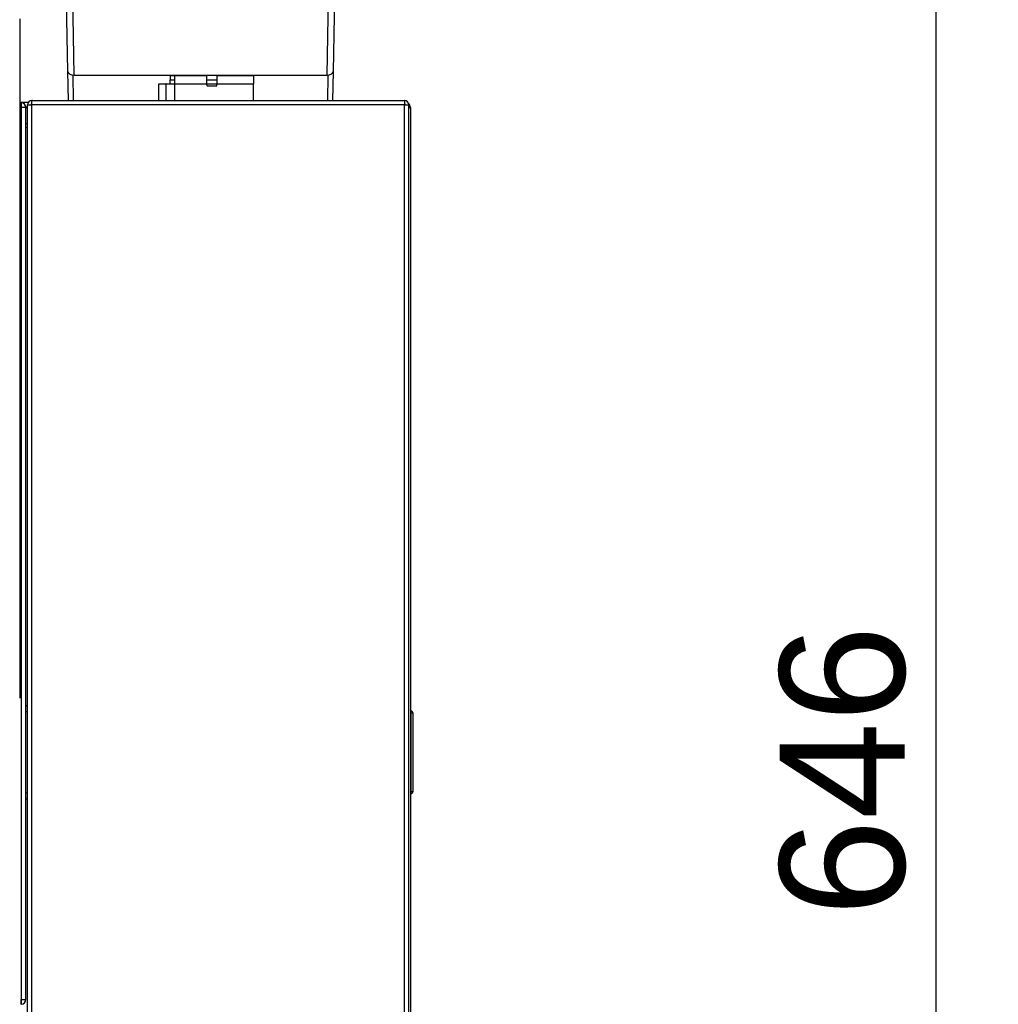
# Model space of a CAD drawing. Header units: millimetres. Extents: x 0 to 200, y 0 to 287.
# Tile 57 of 67: x 87 to 110, y 218 to 241. Entities that reach past the tile are written whole.
import ezdxf
from ezdxf.enums import TextEntityAlignment as Align

# ---------------------------------------------------------------- set-up
doc = ezdxf.new("R2010")
doc.units = ezdxf.units.MM
doc.layers.add('148.256_BW4C_CTM', color=7, linetype='Continuous')
doc.layers.add('Standard', color=7, linetype='Continuous')
doc.styles.add('SEACAD_Arial', font='arial.ttf')
doc.dimstyles.new('ISO_(mm)', dxfattribs={"dimtxt": 3, "dimasz": 3, "dimexe": 1.5, "dimexo": 0, "dimgap": 0.75, "dimtad": 1, "dimdec": 0, "dimlfac": 10, "dimtxsty": 'SEACAD_Arial', "dimblk1": '_SE_FILLED', "dimblk2": '_SE_FILLED', "dimsah": 1, "dimcen": 1.5, "dimadec": 0, "dimazin": 0, "dimtfac": 0.5, "dimtmove": 0, "dimatfit": 3, "dimfxl": 1, "dimarcsym": 0})

# ---------------------------------------------------------------- blocks, each defined once
blk = doc.blocks.new('SE')
at = {"layer": '148.256_BW4C_CTM', "color": 7, "linetype": 'Continuous'}
for p, q in [((88.275, 239.972), (88.242, 241.849)), ((94.378, 242.037), (94.341, 239.972)), ((94.526, 242.037), (94.491, 240.062)), ((88.125, 240.062), (88.095, 241.738)), ((86.968, 241.325), (86.968, 225.132)), ((88.138, 239.362), (88.125, 240.06)), ((88.259, 239.362), (88.248, 239.973)), ((88.275, 239.972), (94.341, 239.972)), ((90.583, 239.962), (90.583, 239.862)), ((90.583, 239.962), (90.683, 239.962)), ((90.683, 239.962), (91.463, 239.962)), ((90.683, 239.962), (90.683, 239.762)), ((91.308, 239.972), (91.308, 239.962)), ((91.463, 239.762), (91.463, 239.962)), ((91.703, 239.962), (91.463, 239.962)), ((91.703, 239.962), (92.583, 239.962)), ((91.703, 239.962), (91.703, 239.762)), ((92.583, 239.962), (92.583, 239.762)), ((94.368, 239.973), (94.357, 239.362)), ((94.491, 240.06), (94.478, 239.362)), ((90.312, 239.762), (90.477, 239.762)), ((90.312, 239.362), (90.312, 239.762)), ((90.483, 239.762), (90.477, 239.762)), ((90.477, 239.762), (90.477, 239.362)), ((90.483, 239.762), (90.683, 239.762)), ((90.483, 239.362), (90.483, 239.762)), ((90.583, 239.762), (90.583, 239.862)), ((90.583, 239.862), (90.683, 239.862)), ((90.683, 239.762), (91.463, 239.762)), ((90.683, 239.762), (90.683, 239.362)), ((91.463, 239.862), (91.703, 239.862)), ((91.463, 239.732), (91.463, 239.762)), ((91.463, 239.762), (91.703, 239.762)), ((91.703, 239.762), (92.583, 239.762)), ((91.703, 239.732), (91.703, 239.762)), ((92.583, 239.362), (92.583, 239.762)), ((91.483, 239.712), (91.683, 239.712)), ((86.993, 239.312), (86.968, 239.312)), ((86.993, 239.312), (87, 239.312)), ((87, 239.194), (87, 239.312)), ((87.171, 239.312), (87, 239.312)), ((87.007, 239.312), (87.007, 239.211)), ((87.158, 200.962), (87.158, 239.262)), ((87.158, 239.262), (87.258, 239.262)), ((87.258, 239.362), (87.272, 239.362)), ((87.258, 239.362), (87.258, 239.361)), ((87.258, 239.262), (87.258, 239.361)), ((96.208, 239.262), (87.258, 239.262)), ((87.258, 200.962), (87.258, 239.262)), ((87.272, 239.362), (96.194, 239.362)), ((96.194, 239.362), (96.208, 239.362)), ((96.208, 239.362), (96.208, 239.361)), ((96.208, 239.361), (96.208, 239.262)), ((96.208, 239.262), (96.308, 239.262)), ((96.208, 200.962), (96.208, 239.262)), ((96.308, 200.962), (96.308, 239.262)), ((86.968, 239.194), (87, 239.194)), ((87, 239.194), (87, 217.78)), ((87.118, 239.194), (87, 239.194)), ((87.117, 239.212), (87.158, 239.212)), ((87.118, 217.78), (87.118, 239.194)), ((87.118, 239.194), (87.158, 239.194)), ((96.308, 239.192), (96.348, 239.192)), ((96.348, 239.192), (96.348, 196.832)), ((87.118, 238.812), (87.158, 238.812)), ((87.158, 238.712), (87.118, 238.712)), ((86.968, 225.132), (86.968, 225.013)), ((86.968, 225.013), (86.968, 225.009)), ((87.158, 224.832), (87.118, 224.832)), ((87.158, 224.812), (87.118, 224.812)), ((87.118, 224.692), (87.158, 224.692)), ((96.363, 224.701), (96.348, 224.701)), ((96.363, 224.652), (96.348, 224.652)), ((96.363, 224.652), (96.363, 224.701)), ((96.363, 222.772), (96.363, 224.652)), ((96.413, 222.773), (96.413, 224.651)), ((96.414, 223.999), (96.413, 223.999)), ((96.414, 223.942), (96.413, 223.942)), ((96.414, 223.941), (96.413, 223.941)), ((96.414, 223.938), (96.413, 223.938)), ((96.414, 223.936), (96.413, 223.936)), ((96.414, 223.934), (96.413, 223.934)), ((96.414, 223.942), (96.414, 223.999)), ((96.414, 223.941), (96.414, 223.942)), ((96.414, 223.173), (96.414, 223.934)), ((96.414, 223.173), (96.413, 223.173)), ((96.414, 223.172), (96.413, 223.172)), ((96.414, 223.165), (96.413, 223.165)), ((96.414, 223.165), (96.413, 223.165)), ((96.414, 223.062), (96.413, 223.062)), ((96.414, 223.062), (96.414, 223.151)), ((87.158, 222.732), (87.118, 222.732)), ((96.363, 222.772), (96.348, 222.772)), ((96.363, 222.723), (96.348, 222.723)), ((96.363, 222.723), (96.363, 222.772)), ((87.118, 222.612), (87.158, 222.612)), ((87.118, 222.592), (87.158, 222.592)), ((87, 217.662), (87, 217.78)), ((87, 217.78), (87.118, 217.78)), ((87.007, 217.764), (87.007, 217.662))]:
    blk.add_line(p, q, dxfattribs=at)
for centre, radius, start, end in [((91.483, 239.732), 0.02, 180, 270), ((91.683, 239.732), 0.02, 270, 0), ((86.993, 239.194), 0.118, 86.5645, 90), ((87, 239.194), 0.118, 86.5645, 90), ((87, 239.194), 0.118, 0, 86.5645), ((87.258, 239.262), 0.1, 90, 180), ((87.258, 239.262), 0.02, 90, 180), ((87.272, 239.262), 0.1, 90, 98.1301), ((96.194, 239.262), 0.1, 81.8699, 90), ((96.208, 239.262), 0.1, 0, 90), ((96.208, 239.262), 0.02, 0, 90), ((96.228, 239.192), 0.12, 0, 49.6675), ((87, 239.194), 0.018, 66.8689, 90), ((87, 239.194), 0.018, 0, 66.8689), ((96.363, 224.651), 0.05, 0, 89.5), ((96.379, 224.233), 0.42, 85.4017, 92.1731), ((96.377, 223.287), 0.515, 268.4542, 273.971), ((96.363, 222.773), 0.05, 270.5, 360), ((87, 217.78), 0.018, 270, 293.1311), ((87, 217.78), 0.018, 293.1311, 0), ((87, 217.78), 0.118, 273.4355, 0), ((86.993, 217.78), 0.118, 270, 273.4355), ((87, 217.78), 0.118, 270, 273.4355)]:
    blk.add_arc(centre, radius, start, end, dxfattribs=at)
for centre, major_axis, start_param, end_param in [((88.275, 240.063), (-0.15, 0), 0.010081, 1.570796), ((94.341, 240.063), (0.15, 0), 4.712389, 6.273105)]:
    blk.add_ellipse(centre, major_axis=major_axis, ratio=0.605332, start_param=start_param, end_param=end_param, dxfattribs=at)
blk = doc.blocks.new('DMBLK4')
at = {"layer": 'Standard', "linetype": 'Continuous'}
for points in [[(109.461, 252.576), (108.961, 255.576), (108.461, 252.576)], [(109.461, 194.012), (108.461, 194.012), (108.961, 191.012)]]:
    blk.add_hatch(color=7, dxfattribs=at).paths.add_polyline_path(points)
at = {"layer": 'Standard', "color": 7, "linetype": 'Continuous'}
for p, q in [((75.903, 255.576), (110.461, 255.576)), ((108.961, 255.576), (108.961, 191.012)), ((39.288, 191.012), (110.461, 191.012))]:
    blk.add_line(p, q, dxfattribs=at)
at = {"layer": 'Standard', "color": 7, "linetype": 'Continuous', "style": 'SEACAD_Arial'}
blk.add_text('646', height=3, rotation=90, dxfattribs=at).set_placement((105.211, 219.772), align=Align.TOP_LEFT)
blk = doc.blocks.new('_SE_FILLED')
at = {"color": 0}
blk.add_line((0, 0), (-1, 0), dxfattribs=at)
blk.add_solid([(0, 0), (-1, -0.1665), (-1, 0.1665), (0, 0)], dxfattribs=at)

msp = doc.modelspace()

# ---------------------------------------------------------------- block references
at = {"layer": 'Standard'}
msp.add_blockref('SE', (0, 0), dxfattribs=at)

# ---------------------------------------------------------------- dimensions: what is measured, and where the dimension line sits
at = {"layer": 'Standard', "color": 7, "linetype": 'Continuous'}
dim = msp.add_linear_dim(base=(108.961, 191.012), p1=(75.903, 255.576), p2=(39.288, 191.012), angle=90, text='\\A1;<>', dimstyle='ISO_(mm)', dxfattribs=at)
dim.commit()
dim.dimension.update_dxf_attribs({"geometry": 'DMBLK4', "text_midpoint": (108.961, 223.294), "dimtype": 160})

doc.saveas('drawing.dxf')
